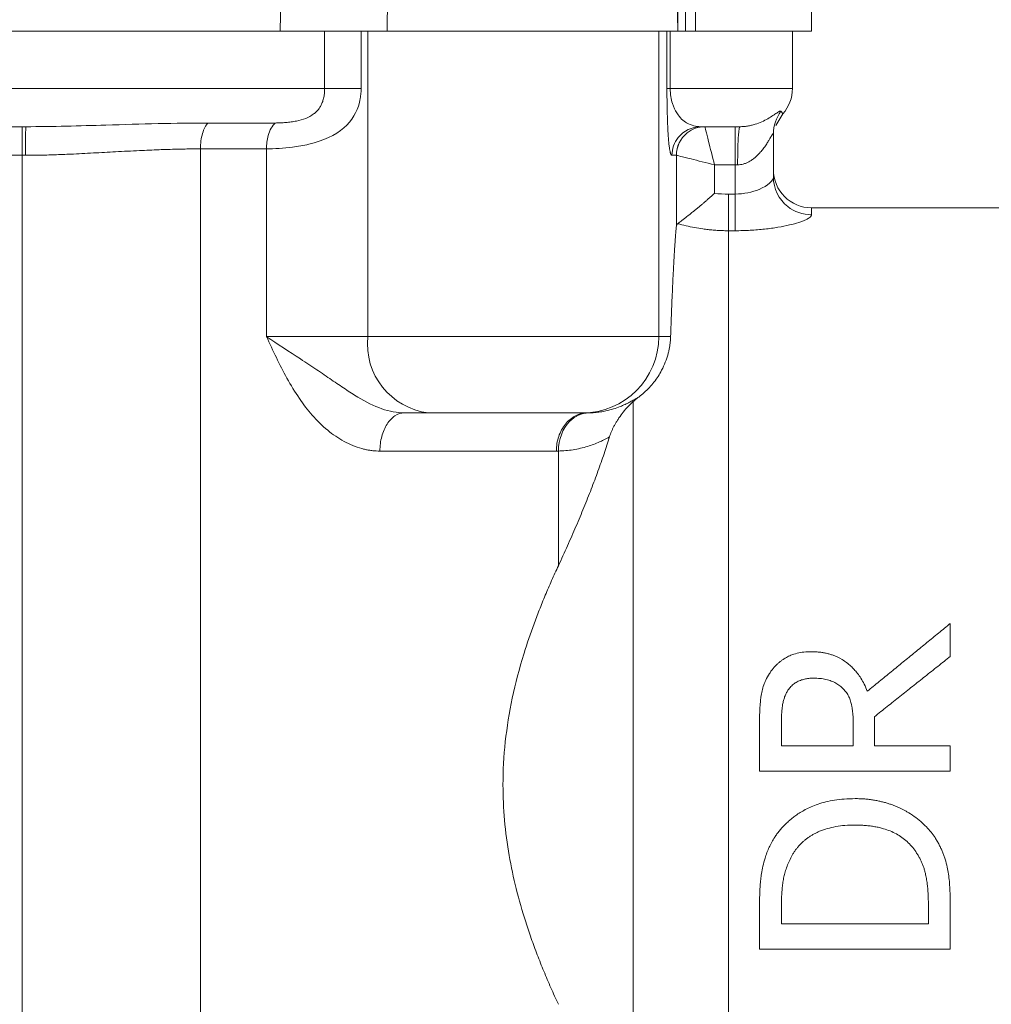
# Model space of a CAD drawing. Extents: x -34599 to 125690, y -105249 to 21518.
# Tile 50 of 64: x 113128 to 113170, y -33300 to -33257. Entities that reach past the tile are written whole.
import ezdxf

# ---------------------------------------------------------------- set-up
doc = ezdxf.new("R2010")
doc.units = 0
doc.header["$MEASUREMENT"] = 0
doc.layers.get('0').update_dxf_attribs({"linetype": 'CONTINUOUS'})

msp = doc.modelspace()

# ---------------------------------------------------------------- linework, layer by layer
at = {"color": 30, "linetype": 'Continuous', "lineweight": 5}
for p, q in [((113156.61064, -33257.72752, -1.21077), (113156.56927, -33255.35805, -1.21077)), ((113139.49359, -33257.72752, -1.21077), (113139.524, -33255.67457, -1.21077)), ((113144.09467, -33257.72752, -1.21077), (113144.12409, -33255.65307, -1.21077)), ((113156.61064, -33255.67457, -1.21077), (113156.61064, -33257.72752, -1.21077)), ((113156.93077, -33257.72752, -1.21077), (113156.93077, -33255.67457, -1.21077)), ((113157.36387, -33255.67457, -1.21077), (113157.36387, -33257.72752, -1.21077)), ((113162.36177, -33257.72855, -1.21077), (113162.36177, -33255.67457, -1.21077)), ((113141.40661, -33260.19106, -1.21077), (113141.40661, -33257.72752, -1.21077)), ((113142.97781, -33260.19106, -1.21077), (113142.97781, -33257.72752, -1.21077)), ((113143.26006, -33257.72752, -1.21077), (113143.26006, -33270.86641, -1.21077)), ((113155.78966, -33257.72752, -1.21077), (113155.78966, -33270.86641, -1.21077)), ((113156.13956, -33260.19106, -1.21077), (113156.13956, -33257.72752, -1.21077)), ((113156.27878, -33257.72752, -1.21077), (113156.27878, -33260.19106, -1.21077)), ((113156.93077, -33257.72752, -1.21077), (113156.61064, -33257.72752, -1.21077)), ((113161.54058, -33260.19106, -1.21077), (113161.54058, -33257.72649, -1.21077)), ((113141.40661, -33260.19106, -1.21077), (113088.93805, -33260.19106, -1.21077)), ((113156.27878, -33260.19106, -1.21077), (113161.54058, -33260.19106, -1.21077)), ((113160.82621, -33261.78401, -1.21077), (113161.12994, -33261.27782, -1.21077)), ((113139.27711, -33261.67494, -1.21077), (113136.39001, -33261.67494, -1.21077)), ((113128.38502, -33261.83342, -1.21077), (113128.38502, -33263.06519, -1.21077)), ((113159.07704, -33261.83342, -1.21077), (113159.07704, -33263.47578, -1.21077)), ((113160.7194, -33264.0013, -1.21077), (113160.7194, -33262.14316, -1.21077)), ((113136.06104, -33262.78786, -1.21077), (113136.06104, -33325.06432, -1.21077)), ((113138.90343, -33262.78786, -1.21077), (113136.06104, -33262.78786, -1.21077)), ((113138.90343, -33270.86641, -1.21077), (113138.90343, -33262.78786, -1.21077)), ((113128.38502, -33263.06519, -1.21077), (113101.90274, -33263.06519, -1.21077)), ((113128.38502, -33263.06519, -1.21077), (113128.53435, -33263.06519, -1.21077)), ((113128.38502, -33263.06519, -1.21077), (113128.38502, -33325.06432, -1.21077)), ((113156.54339, -33263.06519, -1.21077), (113156.35567, -33263.06519, -1.21077)), ((113156.54369, -33266.1071, -1.21077), (113156.54369, -33263.06535, -1.21077)), ((113158.18543, -33263.47578, -1.21077), (113159.07704, -33263.47578, -1.21077)), ((113158.18543, -33263.47578, -1.21077), (113158.18543, -33264.70436, -1.21077)), ((113159.07704, -33263.47578, -1.21077), (113159.18095, -33263.47578, -1.21077)), ((113159.07704, -33263.47578, -1.21077), (113159.07704, -33264.73323, -1.21077)), ((113158.78832, -33264.73323, -1.21077), (113159.07704, -33264.73323, -1.21077)), ((113174.51845, -33265.32344, -1.21077), (113162.36177, -33265.32344, -1.21077)), ((113162.36177, -33265.32344, -1.21077), (113162.36177, -33265.6238, -1.21077)), ((113159.07704, -33266.31034, -1.21077), (113158.78832, -33266.31034, -1.21077)), ((113158.78832, -33315.00486, -1.21077), (113158.78832, -33266.31034, -1.21077)), ((113143.26006, -33270.86641, -1.21077), (113138.90343, -33270.86641, -1.21077)), ((113143.26006, -33270.86641, -1.21077), (113155.78966, -33270.86641, -1.21077)), ((113156.29812, -33270.86641, -1.21077), (113155.78966, -33270.86641, -1.21077)), ((113154.6824, -33273.66609, -1.21077), (113154.6824, -33308.75361, -1.21077)), ((113152.50618, -33274.15113, -1.21077), (113152.70923, -33274.15113, -1.21077)), ((113151.37948, -33275.79349, -1.21077), (113143.78614, -33275.79349, -1.21077)), ((113151.46624, -33280.72606, -1.21077), (113151.46624, -33275.79273, -1.21077)), ((113164.15622, -33288.47457, -1.21077), (113161.06847, -33288.47457, -1.21077)), ((113165.0679, -33288.47457, -1.21077), (113168.33532, -33288.47457, -1.21077)), ((113168.33532, -33289.56592, -1.21077), (113160.12352, -33289.56592, -1.21077)), ((113167.39036, -33296.13404, -1.21077), (113161.06847, -33296.13404, -1.21077)), ((113168.33532, -33297.22539, -1.21077), (113160.12352, -33297.22539, -1.21077))]:
    msp.add_line(p, q, dxfattribs=at)
for centre, radius, start, end in [((113159.89822, -33260.19106, -1.21077), 1.64236, 318.554071, 0), ((113162.36176, -33263.68108, -1.21077), 1.64236, 180, 270), ((113146.25203, -33271.168, -1.21077), 3.00713, 174.244051, 262.756436), ((113152.50556, -33270.86702, -1.21077), 3.2841, 270.010845, 0.010796)]:
    msp.add_arc(centre, radius, start, end, dxfattribs=at)
for points, knots in [([(113139.49359, -33257.72752, -1.21077), (113139.31622, -33257.72752, -1.21077), (113138.96162, -33257.72752, -1.21077), (113138.42466, -33257.72752, -1.21077), (113137.88429, -33257.72752, -1.21077), (113137.34012, -33257.72752, -1.21077), (113136.79226, -33257.72752, -1.21077), (113136.24068, -33257.72752, -1.21077), (113135.68538, -33257.72752, -1.21077), (113135.12637, -33257.72752, -1.21077), (113134.56364, -33257.72752, -1.21077), (113133.21691, -33257.72752, -1.21077), (113131.05147, -33257.72752, -1.21077), (113128.00038, -33257.72752, -1.21077), (113124.87023, -33257.72752, -1.21077), (113121.66443, -33257.72752, -1.21077), (113118.41721, -33257.72752, -1.21077), (113115.14402, -33257.72752, -1.21077), (113111.87069, -33257.72752, -1.21077), (113108.62361, -33257.72752, -1.21077), (113105.41767, -33257.72752, -1.21077), (113102.28766, -33257.72752, -1.21077), (113099.23642, -33257.72752, -1.21077), (113096.87904, -33257.72752, -1.21077), (113095.16007, -33257.72752, -1.21077), (113094.04546, -33257.72752, -1.21077), (113092.94598, -33257.72752, -1.21077), (113091.86012, -33257.72752, -1.21077), (113091.14962, -33257.72752, -1.21077), (113090.79417, -33257.72752, -1.21077)], [0, 0, 0, 0, 0.01211182, 0.02421515, 0.03631209, 0.0484047, 0.06049507, 0.07258528, 0.08467741, 0.09677355, 0.10887577, 0.12098615, 0.18315916, 0.2453408, 0.30869734, 0.37206231, 0.43602773, 0.50000129, 0.56396671, 0.62794027, 0.6912968, 0.75466177, 0.81683478, 0.87901643, 0.90322579, 0.92741217, 0.95159223, 0.97578263, 1, 1, 1, 1]), ([(113144.09468, -33257.72752, -1.21077), (113144.04797, -33257.72752, -1.21077), (113143.95464, -33257.72752, -1.21077), (113143.8092, -33257.72752, -1.21077), (113143.66006, -33257.72752, -1.21077), (113143.50681, -33257.72752, -1.21077), (113143.34956, -33257.72752, -1.21077), (113143.18828, -33257.72752, -1.21077), (113142.88834, -33257.72752, -1.21077), (113142.43827, -33257.72752, -1.21077), (113141.83131, -33257.72752, -1.21077), (113141.21912, -33257.72752, -1.21077), (113140.71553, -33257.72752, -1.21077), (113140.32325, -33257.72752, -1.21077), (113140.03693, -33257.72752, -1.21077), (113139.75876, -33257.72752, -1.21077), (113139.58212, -33257.72752, -1.21077), (113139.49359, -33257.72752, -1.21077)], [0, 0, 0, 0, 0.03564672, 0.07122795, 0.10681008, 0.1424595, 0.17824221, 0.21422349, 0.25046755, 0.37570718, 0.50035576, 0.62476389, 0.7500575, 0.81277744, 0.87510959, 0.93740116, 1, 1, 1, 1]), ([(113156.61064, -33257.72752, -1.21077), (113156.60742, -33257.72752, -1.21077), (113156.60099, -33257.72752, -1.21077), (113156.58025, -33257.72752, -1.21077), (113156.55142, -33257.72752, -1.21077), (113156.51368, -33257.72752, -1.21077), (113156.46727, -33257.72752, -1.21077), (113156.41211, -33257.72752, -1.21077), (113156.34823, -33257.72752, -1.21077), (113156.19989, -33257.72752, -1.21077), (113155.90856, -33257.72752, -1.21077), (113155.37864, -33257.72752, -1.21077), (113154.72251, -33257.72752, -1.21077), (113153.95933, -33257.72752, -1.21077), (113153.11138, -33257.72752, -1.21077), (113152.19575, -33257.72752, -1.21077), (113151.21975, -33257.72752, -1.21077), (113150.18662, -33257.72752, -1.21077), (113149.11415, -33257.72752, -1.21077), (113148.02227, -33257.72752, -1.21077), (113146.94555, -33257.72752, -1.21077), (113146.11814, -33257.72752, -1.21077), (113145.52766, -33257.72752, -1.21077), (113145.15195, -33257.72752, -1.21077), (113144.78759, -33257.72752, -1.21077), (113144.43336, -33257.72752, -1.21077), (113144.20774, -33257.72752, -1.21077), (113144.09468, -33257.72752, -1.21077)], [0, 0, 0, 0, 0.01539795, 0.03074308, 0.04605264, 0.06134402, 0.07663467, 0.09194203, 0.10728352, 0.12267639, 0.18634819, 0.25004534, 0.31371713, 0.37741428, 0.43869658, 0.50000435, 0.56128665, 0.62259442, 0.68626622, 0.74996337, 0.81363516, 0.87733231, 0.90192512, 0.92641695, 0.95087908, 0.97538304, 1, 1, 1, 1]), ([(113157.36387, -33257.72752, -1.21077), (113157.3377, -33257.72752, -1.21077), (113157.28543, -33257.72752, -1.21077), (113157.2161, -33257.72752, -1.21077), (113157.15367, -33257.72752, -1.21077), (113157.09877, -33257.72752, -1.21077), (113157.04072, -33257.72752, -1.21077), (113156.98705, -33257.72752, -1.21077), (113156.94515, -33257.72752, -1.21077), (113156.93557, -33257.72752, -1.21077), (113156.93077, -33257.72752, -1.21077)], [0, 0, 0, 0, 0.10023719, 0.20016801, 0.29998345, 0.39987518, 0.50003443, 0.66667263, 0.83303171, 1, 1, 1, 1]), ([(113162.36176, -33257.72752, -1.21077), (113162.36098, -33257.72752, -1.21077), (113162.35942, -33257.72752, -1.21077), (113162.3468, -33257.72752, -1.21077), (113162.32663, -33257.72752, -1.21077), (113162.2982, -33257.72752, -1.21077), (113162.26168, -33257.72752, -1.21077), (113162.21704, -33257.72752, -1.21077), (113162.16428, -33257.72752, -1.21077), (113162.1034, -33257.72752, -1.21077), (113161.95478, -33257.72752, -1.21077), (113161.65348, -33257.72752, -1.21077), (113161.08949, -33257.72752, -1.21077), (113160.37312, -33257.72752, -1.21077), (113159.68365, -33257.72752, -1.21077), (113159.1083, -33257.72752, -1.21077), (113158.70661, -33257.72752, -1.21077), (113158.28219, -33257.72752, -1.21077), (113157.83698, -33257.72752, -1.21077), (113157.52162, -33257.72752, -1.21077), (113157.36387, -33257.72752, -1.21077)], [0, 0, 0, 0, 0.02827572, 0.05653536, 0.08478379, 0.11302588, 0.14126649, 0.1695105, 0.19776278, 0.22602818, 0.25431157, 0.3805605, 0.50682875, 0.6313545, 0.7558993, 0.80473508, 0.85353794, 0.90233298, 0.95114531, 1, 1, 1, 1]), ([(113142.9778, -33260.19106, -1.21077), (113142.9778, -33260.34295, -1.21077), (113142.96017, -33260.54748, -1.21077), (113142.82413, -33261.14439, -1.21077), (113142.39582, -33261.95703, -1.21077), (113141.13668, -33262.53575, -1.21077), (113139.85987, -33262.75055, -1.21077), (113139.24668, -33262.78786, -1.21077), (113138.90343, -33262.78786, -1.21077)], [-0.517903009, -0.517903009, -0.517903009, -0.517903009, -0.462413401, -0.443916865, -0.295944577, -0.147972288, -0.09248268, 0, 0, 0, 0]), ([(113139.2771, -33261.67494, -1.21077), (113139.31446, -33261.67471, -1.21077), (113139.38886, -33261.67425, -1.21077), (113139.50315, -33261.67042, -1.21077), (113139.61876, -33261.6642, -1.21077), (113139.77342, -33261.65238, -1.21077), (113139.96569, -33261.63116, -1.21077), (113140.25242, -33261.58313, -1.21077), (113140.58802, -33261.49219, -1.21077), (113140.87978, -33261.33812, -1.21077), (113141.06151, -33261.18271, -1.21077), (113141.16499, -33261.06233, -1.21077), (113141.24741, -33260.92957, -1.21077), (113141.31307, -33260.78126, -1.21077), (113141.36413, -33260.60783, -1.21077), (113141.39979, -33260.40798, -1.21077), (113141.40426, -33260.26557, -1.21077), (113141.40661, -33260.19106, -1.21077)], [0, 0, 0, 0, 0.04271421, 0.08509271, 0.12722368, 0.16919652, 0.25145029, 0.32955384, 0.4651434, 0.59158795, 0.6457121, 0.69973128, 0.74841966, 0.8012667, 0.86119898, 0.92737726, 1, 1, 1, 1]), ([(113141.40661, -33260.19106, -1.21077), (113141.67555, -33260.19106, -1.21077), (113142.27847, -33260.19106, -1.21077), (113142.80538, -33260.19106, -1.21077), (113142.9778, -33260.19106, -1.21077)], [0, 0, 0, 0, 0.57142857, 1, 1, 1, 1]), ([(113156.35566, -33263.06519, -1.21077), (113156.35093, -33263.06441, -1.21077), (113156.3416, -33263.06286, -1.21077), (113156.32783, -33263.04997, -1.21077), (113156.31448, -33263.02927, -1.21077), (113156.30155, -33263.00005, -1.21077), (113156.28905, -33262.9625, -1.21077), (113156.27697, -33262.91657, -1.21077), (113156.26531, -33262.86227, -1.21077), (113156.25407, -33262.79961, -1.21077), (113156.24326, -33262.72851, -1.21077), (113156.229, -33262.61972, -1.21077), (113156.21186, -33262.45538, -1.21077), (113156.1926, -33262.20229, -1.21077), (113156.1759, -33261.91056, -1.21077), (113156.16194, -33261.58402, -1.21077), (113156.15237, -33261.26427, -1.21077), (113156.14628, -33260.97661, -1.21077), (113156.14295, -33260.75643, -1.21077), (113156.14092, -33260.55432, -1.21077), (113156.13978, -33260.37293, -1.21077), (113156.13963, -33260.25131, -1.21077), (113156.13956, -33260.19106, -1.21077)], [0, 0, 0, 0, 0.05757917, 0.1134556, 0.16764649, 0.22017067, 0.27104885, 0.3203038, 0.36796061, 0.41404699, 0.45859359, 0.50163433, 0.59134944, 0.67405422, 0.75051156, 0.81653158, 0.8754343, 0.9077782, 0.93788167, 0.95922939, 0.97980375, 1, 1, 1, 1]), ([(113156.13956, -33260.19106, -1.21077), (113156.14176, -33260.19106, -1.21077), (113156.16501, -33260.19106, -1.21077), (113156.22959, -33260.19106, -1.21077), (113156.27879, -33260.19106, -1.21077)], [0, 0, 0, 0, 0.42857143, 1, 1, 1, 1]), ([(113156.27879, -33260.19106, -1.21077), (113156.27879, -33260.31214, -1.21077), (113156.29953, -33260.55149, -1.21077), (113156.39679, -33260.94156, -1.21077), (113156.62881, -33261.3954, -1.21077), (113157.05786, -33261.76636, -1.21077), (113157.40158, -33261.83342, -1.21077), (113157.58696, -33261.83342, -1.21077)], [-1.08371667, -1.08371667, -1.08371667, -1.08371667, -1.00630834, -0.9289, -0.77408334, -0.46445, 0, 0, 0, 0]), ([(113159.28487, -33261.83342, -1.21077), (113159.31148, -33261.83308, -1.21077), (113159.36582, -33261.8324, -1.21077), (113159.44616, -33261.8271, -1.21077), (113159.52732, -33261.81877, -1.21077), (113159.60896, -33261.80709, -1.21077), (113159.69097, -33261.79222, -1.21077), (113159.77318, -33261.77416, -1.21077), (113159.85543, -33261.75299, -1.21077), (113160.0165, -33261.70546, -1.21077), (113160.2408, -33261.61759, -1.21077), (113160.49545, -33261.4862, -1.21077), (113160.709, -33261.35076, -1.21077), (113160.84957, -33261.25303, -1.21077), (113160.93694, -33261.19606, -1.21077), (113160.99058, -33261.16686, -1.21077), (113161.02855, -33261.15485, -1.21077), (113161.04014, -33261.16306, -1.21077), (113161.04586, -33261.16711, -1.21077)], [0, 0, 0, 0, 0.02036714, 0.04158234, 0.06376016, 0.08700219, 0.11139791, 0.13702575, 0.16395439, 0.19224386, 0.3035906, 0.42813582, 0.56685068, 0.69930782, 0.77812395, 0.85426389, 0.92808881, 1, 1, 1, 1]), ([(113161.04586, -33261.16711, -1.21077), (113161.05312, -33261.17743, -1.21077), (113161.06777, -33261.19826, -1.21077), (113161.0859, -33261.22272, -1.21077), (113161.1014, -33261.24285, -1.21077), (113161.1138, -33261.25829, -1.21077), (113161.12297, -33261.26931, -1.21077), (113161.12863, -33261.27598, -1.21077), (113161.12984, -33261.27755, -1.21077), (113161.12976, -33261.27764, -1.21077), (113161.12976, -33261.27764, -1.21077)], [0, 0, 0, 0, 0.13543945, 0.27330448, 0.41361983, 0.55641058, 0.70170212, 0.84952006, 0.99989014, 1, 1, 1, 1]), ([(113128.54555, -33261.83342, -1.21077), (113129.70213, -33261.83342, -1.21077), (113132.40068, -33261.75064, -1.21077), (113134.99005, -33261.67494, -1.21077), (113136.39001, -33261.67494, -1.21077)], [-1.02416879, -1.02416879, -1.02416879, -1.02416879, -0.58523931, 0, 0, 0, 0]), ([(113136.39001, -33261.67494, -1.21077), (113136.29223, -33261.77418, -1.21077), (113136.20803, -33261.93376, -1.21077), (113136.09234, -33262.32515, -1.21077), (113136.06104, -33262.55631, -1.21077), (113136.06104, -33262.78786, -1.21077)], [0, 0, 0, 0, 0.5, 0.5, 1, 1, 1, 1]), ([(113138.90343, -33262.78786, -1.21077), (113138.90343, -33262.58939, -1.21077), (113138.96391, -33262.12605, -1.21077), (113139.15017, -33261.78836, -1.21077), (113139.2771, -33261.67494, -1.21077)], [0, 0, 0, 0, 0.42857143, 1, 1, 1, 1]), ([(113128.53435, -33263.06519, -1.21077), (113128.53435, -33262.78878, -1.21077), (113128.53639, -33262.1427, -1.21077), (113128.5422, -33261.83342, -1.21077), (113128.54555, -33261.83342, -1.21077)], [0, 0, 0, 0, 0.42857143, 1, 1, 1, 1]), ([(113157.58696, -33261.83342, -1.21077), (113157.21856, -33261.83342, -1.21077), (113156.58077, -33262.1427, -1.21077), (113156.35566, -33262.78878, -1.21077), (113156.35566, -33263.06519, -1.21077)], [0, 0, 0, 0, 0.57142857, 1, 1, 1, 1]), ([(113156.54338, -33263.06519, -1.21077), (113156.54338, -33262.69665, -1.21077), (113156.85254, -33262.05861, -1.21077), (113157.49838, -33261.83342, -1.21077), (113157.77469, -33261.83342, -1.21077)], [0, 0, 0, 0, 0.57142857, 1, 1, 1, 1]), ([(113156.5437, -33263.06535, -1.21077), (113156.54398, -33262.69712, -1.21077), (113156.8533, -33262.05962, -1.21077), (113157.49883, -33261.83425, -1.21077), (113157.775, -33261.83404, -1.21077)], [0, 0, 0, 0, 0.57142857, 1, 1, 1, 1]), ([(113157.775, -33261.83404, -1.21077), (113157.77666, -33261.8407, -1.21077), (113157.80708, -33261.96239, -1.21077), (113157.94457, -33262.51234, -1.21077), (113158.09491, -33263.11371, -1.21077), (113158.18543, -33263.47578, -1.21077)], [-1.57079633, -1.57079633, -1.57079633, -1.57079633, -1.12987629, -0.68895626, -0.0275762, -0.0275762, -0.0275762, -0.0275762]), ([(113159.18095, -33263.47578, -1.21077), (113159.18095, -33262.98439, -1.21077), (113159.20704, -33262.13367, -1.21077), (113159.26155, -33261.83342, -1.21077), (113159.28487, -33261.83342, -1.21077)], [0, 0, 0, 0, 0.57142857, 1, 1, 1, 1]), ([(113160.7194, -33262.14316, -1.21077), (113160.71916, -33262.1389, -1.21077), (113160.71868, -33262.13032, -1.21077), (113160.71465, -33262.12666, -1.21077), (113160.70794, -33262.12969, -1.21077), (113160.69816, -33262.14007, -1.21077), (113160.68519, -33262.15759, -1.21077), (113160.66883, -33262.18228, -1.21077), (113160.64892, -33262.21411, -1.21077), (113160.62529, -33262.2531, -1.21077), (113160.5898, -33262.3125, -1.21077), (113160.53615, -33262.40391, -1.21077), (113160.47148, -33262.50915, -1.21077), (113160.38663, -33262.6432, -1.21077), (113160.28901, -33262.7795, -1.21077), (113160.16803, -33262.92745, -1.21077), (113160.05002, -33263.05407, -1.21077), (113159.92871, -33263.1655, -1.21077), (113159.79937, -33263.26413, -1.21077), (113159.67258, -33263.34183, -1.21077), (113159.54807, -33263.40136, -1.21077), (113159.42424, -33263.44371, -1.21077), (113159.3021, -33263.4706, -1.21077), (113159.22064, -33263.47408, -1.21077), (113159.18095, -33263.47578, -1.21077)], [0, 0, 0, 0, 0.02248477, 0.04523561, 0.068526, 0.09261105, 0.11772167, 0.14406181, 0.1718083, 0.20111256, 0.23210314, 0.29183212, 0.36370027, 0.40435787, 0.50064845, 0.57611277, 0.63633643, 0.70512203, 0.76612372, 0.81956715, 0.86917216, 0.91538933, 0.95877492, 1, 1, 1, 1]), ([(113136.06104, -33262.78786, -1.21077), (113135.95339, -33262.78816, -1.21077), (113135.73402, -33262.78877, -1.21077), (113135.39397, -33262.79351, -1.21077), (113135.0379, -33262.80099, -1.21077), (113134.66521, -33262.81155, -1.21077), (113134.13399, -33262.82999, -1.21077), (113133.3857, -33262.86291, -1.21077), (113132.60013, -33262.90344, -1.21077), (113131.93521, -33262.93933, -1.21077), (113131.45035, -33262.96608, -1.21077), (113130.96746, -33262.99186, -1.21077), (113130.40784, -33263.01894, -1.21077), (113129.79638, -33263.04336, -1.21077), (113129.14487, -33263.06145, -1.21077), (113128.73081, -33263.06399, -1.21077), (113128.53435, -33263.06519, -1.21077)], [0, 0, 0, 0, 0.04641586, 0.09459297, 0.14453404, 0.19624149, 0.24971749, 0.36341468, 0.49994165, 0.56253341, 0.62512873, 0.6895295, 0.75025509, 0.84160644, 0.92484878, 1, 1, 1, 1]), ([(113158.18543, -33263.47578, -1.21077), (113157.82336, -33263.38526, -1.21077), (113157.22199, -33263.23492, -1.21077), (113156.67204, -33263.09743, -1.21077), (113156.55035, -33263.06701, -1.21077), (113156.5437, -33263.06535, -1.21077)], [-1.57079633, -1.57079633, -1.57079633, -1.57079633, -0.90941627, -0.46849624, -0.0275762, -0.0275762, -0.0275762, -0.0275762]), ([(113159.07704, -33264.73323, -1.21077), (113159.44798, -33264.73323, -1.21077), (113160.31866, -33264.53859, -1.21077), (113160.7194, -33264.15466, -1.21077), (113160.7194, -33264.0013, -1.21077)], [0, 0, 0, 0, 0.271028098, 0.632398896, 0.632398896, 0.632398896, 0.632398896]), ([(113160.7194, -33264.0013, -1.21077), (113160.7194, -33264.48675, -1.21077), (113161.13176, -33265.32718, -1.21077), (113161.99321, -33265.6238, -1.21077), (113162.36176, -33265.6238, -1.21077)], [0, 0, 0, 0, 0.57142857, 1, 1, 1, 1]), ([(113158.18543, -33264.70436, -1.21077), (113158.14751, -33264.73867, -1.21077), (113158.07236, -33264.80667, -1.21077), (113157.96004, -33264.90638, -1.21077), (113157.8498, -33265.00289, -1.21077), (113157.74199, -33265.09583, -1.21077), (113157.63707, -33265.18498, -1.21077), (113157.53546, -33265.27013, -1.21077), (113157.43759, -33265.35108, -1.21077), (113157.34386, -33265.42768, -1.21077), (113157.23114, -33265.51882, -1.21077), (113157.10324, -33265.62085, -1.21077), (113156.96661, -33265.72811, -1.21077), (113156.84627, -33265.8215, -1.21077), (113156.74438, -33265.89987, -1.21077), (113156.66035, -33265.96412, -1.21077), (113156.62164, -33265.9934, -1.21077), (113156.60252, -33266.00786, -1.21077)], [0, 0, 0, 0, 0.06058976, 0.12009243, 0.17845859, 0.23563608, 0.29157358, 0.34622407, 0.39954798, 0.45151625, 0.50211371, 0.59146903, 0.67809915, 0.76207978, 0.84354504, 0.92272767, 1, 1, 1, 1]), ([(113158.78831, -33264.73323, -1.21077), (113158.78831, -33265.03541, -1.21077), (113158.78831, -33265.74107, -1.21077), (113158.78831, -33266.1979, -1.21077), (113158.78831, -33266.31034, -1.21077)], [0, 0, 0, 0, 0.42857143, 1, 1, 1, 1]), ([(113159.07704, -33266.31034, -1.21077), (113159.07704, -33266.22601, -1.21077), (113159.07704, -33265.83782, -1.21077), (113159.07704, -33265.13614, -1.21077), (113159.07704, -33264.73323, -1.21077)], [0, 0, 0, 0, 0.42857143, 1, 1, 1, 1]), ([(113156.60252, -33266.00786, -1.21077), (113156.5942, -33266.01478, -1.21077), (113156.57754, -33266.02862, -1.21077), (113156.56025, -33266.05242, -1.21077), (113156.54812, -33266.0783, -1.21077), (113156.54517, -33266.09748, -1.21077), (113156.5437, -33266.1071, -1.21077)], [0, 0, 0, 0, 0.248641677, 0.497556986, 0.747697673, 1, 1, 1, 1]), ([(113158.78831, -33266.31034, -1.21077), (113158.71515, -33266.30976, -1.21077), (113158.56857, -33266.3086, -1.21077), (113158.34849, -33266.29923, -1.21077), (113158.12798, -33266.28421, -1.21077), (113157.90719, -33266.26293, -1.21077), (113157.63858, -33266.22962, -1.21077), (113157.32276, -33266.17835, -1.21077), (113156.9607, -33266.10373, -1.21077), (113156.72212, -33266.03987, -1.21077), (113156.60252, -33266.00786, -1.21077)], [0, 0, 0, 0, 0.09915107, 0.19864535, 0.29848626, 0.39867723, 0.49922165, 0.66528446, 0.83220539, 1, 1, 1, 1]), ([(113162.36176, -33265.6238, -1.21077), (113162.36099, -33265.63171, -1.21077), (113162.35943, -33265.64754, -1.21077), (113162.34691, -33265.67243, -1.21077), (113162.32693, -33265.69817, -1.21077), (113162.28963, -33265.73348, -1.21077), (113162.22399, -33265.77928, -1.21077), (113162.11582, -33265.83597, -1.21077), (113161.97965, -33265.89375, -1.21077), (113161.76163, -33265.97106, -1.21077), (113161.42363, -33266.06576, -1.21077), (113160.92549, -33266.16665, -1.21077), (113160.44714, -33266.2324, -1.21077), (113160.03959, -33266.27178, -1.21077), (113159.72317, -33266.29352, -1.21077), (113159.40151, -33266.30766, -1.21077), (113159.18477, -33266.30945, -1.21077), (113159.07704, -33266.31034, -1.21077)], [0, 0, 0, 0, 0.029967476, 0.060020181, 0.090241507, 0.120713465, 0.181188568, 0.242192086, 0.303445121, 0.364905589, 0.488879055, 0.614458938, 0.742390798, 0.806912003, 0.871222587, 0.935993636, 1, 1, 1, 1]), ([(113156.5437, -33266.1071, -1.21077), (113156.53962, -33266.15187, -1.21077), (113156.53146, -33266.24165, -1.21077), (113156.51929, -33266.38709, -1.21077), (113156.50715, -33266.54094, -1.21077), (113156.49504, -33266.70403, -1.21077), (113156.48296, -33266.87624, -1.21077), (113156.47091, -33267.05768, -1.21077), (113156.45889, -33267.24841, -1.21077), (113156.44689, -33267.44848, -1.21077), (113156.43493, -33267.65796, -1.21077), (113156.42299, -33267.87689, -1.21077), (113156.41108, -33268.10532, -1.21077), (113156.39565, -33268.41441, -1.21077), (113156.37706, -33268.81105, -1.21077), (113156.35582, -33269.3036, -1.21077), (113156.3356, -33269.81105, -1.21077), (113156.31635, -33270.32874, -1.21077), (113156.30414, -33270.68874, -1.21077), (113156.29811, -33270.86641, -1.21077)], [0, 0, 0, 0, 0.04557875, 0.09140016, 0.13746433, 0.18377134, 0.23032128, 0.27711425, 0.32415032, 0.3714296, 0.41895216, 0.46671811, 0.51472752, 0.5629805, 0.65474697, 0.74433417, 0.83174005, 0.91696265, 1, 1, 1, 1]), ([(113143.78614, -33275.79349, -1.21077), (113143.73463, -33275.79266, -1.21077), (113143.63146, -33275.791, -1.21077), (113143.47593, -33275.7776, -1.21077), (113143.31968, -33275.75623, -1.21077), (113143.16265, -33275.72609, -1.21077), (113142.92823, -33275.66865, -1.21077), (113142.61776, -33275.56372, -1.21077), (113142.11812, -33275.3262, -1.21077), (113141.51539, -33274.91328, -1.21077), (113140.87127, -33274.27861, -1.21077), (113140.28896, -33273.51534, -1.21077), (113139.78091, -33272.67723, -1.21077), (113139.32461, -33271.77578, -1.21077), (113139.04376, -33271.16939, -1.21077), (113138.90343, -33270.86641, -1.21077)], [0, 0, 0, 0, 0.02443695, 0.04894894, 0.07358009, 0.09837386, 0.12337289, 0.18507232, 0.24723466, 0.36885665, 0.49609492, 0.61588618, 0.74767434, 0.87392297, 1, 1, 1, 1]), ([(113138.90343, -33270.86641, -1.21077), (113138.90592, -33270.86813, -1.21077), (113138.9084, -33270.86985, -1.21077), (113139.37778, -33271.19467, -1.21077), (113140.14462, -33271.67821, -1.21077), (113141.07706, -33272.29576, -1.21077), (113141.71477, -33272.73309, -1.21077), (113142.2922, -33273.12953, -1.21077), (113143.01802, -33273.59658, -1.21077), (113143.86789, -33274.02598, -1.21077), (113144.52563, -33274.15113, -1.21077), (113144.83723, -33274.15113, -1.21077)], [-1.01858742, -1.01858742, -1.01858742, -1.01858742, -1.01750146, -1.01750146, -0.81400116, -0.71225102, -0.61050087, -0.50875073, -0.40700058, -0.20350029, 0, 0, 0, 0]), ([(113156.29811, -33270.86641, -1.21077), (113156.29578, -33270.91681, -1.21077), (113156.29112, -33271.01739, -1.21077), (113156.27543, -33271.1677, -1.21077), (113156.25338, -33271.31706, -1.21077), (113156.22438, -33271.4654, -1.21077), (113156.17102, -33271.68513, -1.21077), (113156.07702, -33271.97238, -1.21077), (113155.92924, -33272.29545, -1.21077), (113155.76238, -33272.58084, -1.21077), (113155.58519, -33272.83, -1.21077), (113155.38562, -33273.06225, -1.21077), (113155.16612, -33273.27819, -1.21077), (113155.00429, -33273.40483, -1.21077), (113154.92319, -33273.46828, -1.21077)], [0, 0, 0, 0, 0.05161717, 0.10299824, 0.15419656, 0.20526601, 0.25626084, 0.38254274, 0.50751287, 0.60701007, 0.70554044, 0.80356975, 0.90156752, 1, 1, 1, 1]), ([(113152.77036, -33274.15062, -1.21077), (113152.81392, -33274.14945, -1.21077), (113152.90166, -33274.14708, -1.21077), (113153.02898, -33274.13797, -1.21077), (113153.15418, -33274.1251, -1.21077), (113153.27675, -33274.10829, -1.21077), (113153.39668, -33274.08791, -1.21077), (113153.58992, -33274.04877, -1.21077), (113153.84197, -33273.9812, -1.21077), (113154.11376, -33273.88443, -1.21077), (113154.34087, -33273.78671, -1.21077), (113154.5273, -33273.69498, -1.21077), (113154.68547, -33273.60902, -1.21077), (113154.81918, -33273.5311, -1.21077), (113154.88871, -33273.48911, -1.21077), (113154.92319, -33273.46828, -1.21077)], [0, 0, 0, 0, 0.03866866, 0.07788916, 0.11766902, 0.15801545, 0.19893535, 0.24043535, 0.36335079, 0.48812745, 0.59413365, 0.69823237, 0.80051278, 0.90106898, 1, 1, 1, 1]), ([(113154.68256, -33273.66624, -1.21077), (113154.72193, -33273.6314, -1.21077), (113154.79917, -33273.56302, -1.21077), (113154.88239, -33273.49945, -1.21077), (113154.92319, -33273.46828, -1.21077)], [0, 0, 0, 0, 0.50967513, 1, 1, 1, 1]), ([(113153.66902, -33275.18083, -1.21077), (113153.68125, -33275.14335, -1.21077), (113153.70631, -33275.06659, -1.21077), (113153.7512, -33274.95344, -1.21077), (113153.8024, -33274.83846, -1.21077), (113153.86046, -33274.72215, -1.21077), (113153.92521, -33274.60455, -1.21077), (113153.9967, -33274.48583, -1.21077), (113154.10611, -33274.31838, -1.21077), (113154.25871, -33274.11157, -1.21077), (113154.46068, -33273.87607, -1.21077), (113154.60853, -33273.73606, -1.21077), (113154.68241, -33273.66609, -1.21077)], [0, 0, 0, 0, 0.05968482, 0.12224328, 0.1877381, 0.25622186, 0.32773851, 0.40232455, 0.48001008, 0.65379126, 0.82699486, 1, 1, 1, 1]), ([(113144.83723, -33274.15113, -1.21077), (113144.69964, -33274.15113, -1.21077), (113144.56211, -33274.19387, -1.21077), (113144.30788, -33274.35842, -1.21077), (113144.19129, -33274.48015, -1.21077), (113143.99671, -33274.78418, -1.21077), (113143.9188, -33274.96636, -1.21077), (113143.8135, -33275.3636, -1.21077), (113143.78614, -33275.5785, -1.21077), (113143.78614, -33275.79349, -1.21077)], [0, 0, 0, 0, 0.25, 0.25, 0.5, 0.5, 0.75, 0.75, 1, 1, 1, 1]), ([(113152.50619, -33274.15113, -1.21077), (113152.48511, -33274.15113, -1.21077), (113152.22752, -33274.15113, -1.21077), (113151.31037, -33274.15113, -1.21077), (113150.67333, -33274.15113, -1.21077), (113149.21806, -33274.15113, -1.21077), (113148.43556, -33274.15113, -1.21077), (113146.9767, -33274.15113, -1.21077), (113146.33617, -33274.15113, -1.21077), (113145.87287, -33274.15113, -1.21077)], [0, 0, 0, 0, 0.25, 0.25, 0.5, 0.5, 0.75, 0.75, 1, 1, 1, 1]), ([(113151.37948, -33275.79349, -1.21077), (113151.37948, -33275.5785, -1.21077), (113151.41409, -33275.3636, -1.21077), (113151.54731, -33274.96636, -1.21077), (113151.64587, -33274.78418, -1.21077), (113151.89204, -33274.48015, -1.21077), (113152.03954, -33274.35842, -1.21077), (113152.36117, -33274.19387, -1.21077), (113152.53517, -33274.15113, -1.21077), (113152.70923, -33274.15113, -1.21077)], [0, 0, 0, 0, 0.25, 0.25, 0.5, 0.5, 0.75, 0.75, 1, 1, 1, 1]), ([(113152.77036, -33274.15062, -1.21077), (113152.47408, -33274.15592, -1.21077), (113151.78673, -33274.46276, -1.21077), (113151.46344, -33275.3059, -1.21077), (113151.46624, -33275.79273, -1.21077)], [0, 0, 0, 0, 0.42857143, 1, 1, 1, 1]), ([(113151.46624, -33280.72606, -1.21077), (113151.5328, -33280.58236, -1.21077), (113151.66541, -33280.29607, -1.21077), (113151.8578, -33279.87079, -1.21077), (113152.04432, -33279.4507, -1.21077), (113152.22451, -33279.03597, -1.21077), (113152.3984, -33278.62655, -1.21077), (113152.56591, -33278.22246, -1.21077), (113152.72698, -33277.8237, -1.21077), (113152.88155, -33277.43026, -1.21077), (113153.02957, -33277.04214, -1.21077), (113153.17098, -33276.65934, -1.21077), (113153.30576, -33276.28186, -1.21077), (113153.43374, -33275.90975, -1.21077), (113153.55541, -33275.54279, -1.21077), (113153.63125, -33275.30115, -1.21077), (113153.66902, -33275.18083, -1.21077)], [0, 0, 0, 0, 0.07516282, 0.14974048, 0.22373549, 0.29715038, 0.36998777, 0.44225034, 0.51394082, 0.58506201, 0.65561679, 0.7256081, 0.79503895, 0.86391243, 0.9322317, 1, 1, 1, 1]), ([(113153.66902, -33275.18083, -1.21077), (113153.62568, -33275.2048, -1.21077), (113153.54579, -33275.24901, -1.21077), (113153.42728, -33275.30918, -1.21077), (113153.32656, -33275.35773, -1.21077), (113153.18283, -33275.42338, -1.21077), (113152.98991, -33275.50231, -1.21077), (113152.71559, -33275.59687, -1.21077), (113152.42365, -33275.6764, -1.21077), (113152.10718, -33275.73828, -1.21077), (113151.79087, -33275.77971, -1.21077), (113151.57222, -33275.78848, -1.21077), (113151.46624, -33275.79273, -1.21077)], [0, 0, 0, 0, 0.08213652, 0.15140891, 0.2078171, 0.25136122, 0.38417596, 0.50191355, 0.63745332, 0.7655647, 0.88636637, 1, 1, 1, 1]), ([(113151.46624, -33299.60224, -1.21077), (113151.41151, -33299.48378, -1.21077), (113151.30286, -33299.24862, -1.21077), (113151.14398, -33298.89241, -1.21077), (113150.9899, -33298.53701, -1.21077), (113150.84093, -33298.18201, -1.21077), (113150.69718, -33297.82751, -1.21077), (113150.55879, -33297.47347, -1.21077), (113150.42589, -33297.11992, -1.21077), (113150.29861, -33296.76685, -1.21077), (113150.17705, -33296.41425, -1.21077), (113149.94625, -33295.71191, -1.21077), (113149.64158, -33294.65444, -1.21077), (113149.32715, -33293.18674, -1.21077), (113149.12856, -33291.69134, -1.21077), (113149.05432, -33290.0472, -1.21077), (113149.15336, -33288.27421, -1.21077), (113149.46386, -33286.37717, -1.21077), (113149.84758, -33284.9281, -1.21077), (113150.18104, -33283.89596, -1.21077), (113150.40363, -33283.26345, -1.21077), (113150.64433, -33282.62934, -1.21077), (113150.90256, -33281.9939, -1.21077), (113151.17697, -33281.35583, -1.21077), (113151.36896, -33280.93785, -1.21077), (113151.46624, -33280.72606, -1.21077)], [0, 0, 0, 0, 0.021786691, 0.043249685, 0.064395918, 0.085232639, 0.105767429, 0.126008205, 0.145963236, 0.165641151, 0.185050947, 0.204202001, 0.280265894, 0.352540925, 0.427188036, 0.500055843, 0.589821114, 0.682908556, 0.781512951, 0.815666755, 0.850657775, 0.886539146, 0.923360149, 0.961166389, 1, 1, 1, 1]), ([(113164.76178, -33286.13214, -1.21077), (113164.93393, -33285.99141, -1.21077), (113165.27779, -33285.7103, -1.21077), (113165.79216, -33285.2898, -1.21077), (113166.30463, -33284.87085, -1.21077), (113166.81517, -33284.45348, -1.21077), (113167.32376, -33284.03771, -1.21077), (113167.83049, -33283.62346, -1.21077), (113168.16715, -33283.34824, -1.21077), (113168.33532, -33283.21076, -1.21077)], [0, 0, 0, 0, 0.14385353, 0.28734608, 0.43049484, 0.57331713, 0.71583037, 0.85805211, 1, 1, 1, 1]), ([(113168.33532, -33283.21076, -1.21077), (113168.33532, -33283.32812, -1.21077), (113168.33532, -33283.56283, -1.21077), (113168.33532, -33283.91667, -1.21077), (113168.33532, -33284.27163, -1.21077), (113168.33532, -33284.50933, -1.21077), (113168.33532, -33284.62819, -1.21077)], [0, 0, 0, 0, 0.25002617, 0.5, 0.74997383, 1, 1, 1, 1]), ([(113160.55606, -33285.3602, -1.21077), (113160.58263, -33285.32066, -1.21077), (113160.63461, -33285.24328, -1.21077), (113160.72003, -33285.13595, -1.21077), (113160.80803, -33285.03794, -1.21077), (113160.89873, -33284.94908, -1.21077), (113160.9915, -33284.86872, -1.21077), (113161.0859, -33284.79631, -1.21077), (113161.18152, -33284.73143, -1.21077), (113161.27778, -33284.67314, -1.21077), (113161.37522, -33284.62229, -1.21077), (113161.52703, -33284.55565, -1.21077), (113161.7458, -33284.48766, -1.21077), (113162.04125, -33284.43705, -1.21077), (113162.24663, -33284.43145, -1.21077), (113162.35281, -33284.42855, -1.21077)], [0, 0, 0, 0, 0.067882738, 0.132846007, 0.195218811, 0.255292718, 0.313320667, 0.369516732, 0.424056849, 0.477080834, 0.528795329, 0.579413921, 0.711184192, 0.850686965, 1, 1, 1, 1]), ([(113162.35281, -33284.42855, -1.21077), (113162.40859, -33284.42932, -1.21077), (113162.51888, -33284.43083, -1.21077), (113162.6821, -33284.44357, -1.21077), (113162.84099, -33284.46421, -1.21077), (113162.99544, -33284.49361, -1.21077), (113163.14539, -33284.53173, -1.21077), (113163.37877, -33284.60722, -1.21077), (113163.69928, -33284.75841, -1.21077), (113163.99084, -33284.98312, -1.21077), (113164.20163, -33285.19331, -1.21077), (113164.34775, -33285.36557, -1.21077), (113164.4956, -33285.57745, -1.21077), (113164.64123, -33285.83453, -1.21077), (113164.71986, -33286.02863, -1.21077), (113164.76178, -33286.13214, -1.21077)], [0, 0, 0, 0, 0.0525817, 0.10395772, 0.15425635, 0.20362354, 0.25222319, 0.30023704, 0.43532362, 0.58539594, 0.64737773, 0.71880833, 0.8004653, 0.89359711, 1, 1, 1, 1]), ([(113168.33532, -33284.62819, -1.21077), (113168.1552, -33284.77126, -1.21077), (113167.79467, -33285.05763, -1.21077), (113167.25244, -33285.48832, -1.21077), (113166.70866, -33285.92024, -1.21077), (113166.16324, -33286.35347, -1.21077), (113165.61624, -33286.78795, -1.21077), (113165.2508, -33287.07822, -1.21077), (113165.0679, -33287.2235, -1.21077)], [0, 0, 0, 0, 0.16595152, 0.33216207, 0.498652, 0.66544156, 0.83255089, 1, 1, 1, 1]), ([(113160.12351, -33287.44975, -1.21077), (113160.12394, -33287.36998, -1.21077), (113160.12494, -33287.18585, -1.21077), (113160.13504, -33286.90149, -1.21077), (113160.15449, -33286.62443, -1.21077), (113160.18386, -33286.36306, -1.21077), (113160.22432, -33286.1148, -1.21077), (113160.29694, -33285.87381, -1.21077), (113160.40169, -33285.61856, -1.21077), (113160.49752, -33285.45818, -1.21077), (113160.55606, -33285.3602, -1.21077)], [0, 0, 0, 0, 0.1099503, 0.25376951, 0.39269849, 0.49374667, 0.61787255, 0.74106127, 0.84181499, 1, 1, 1, 1]), ([(113161.34796, -33286.08556, -1.21077), (113161.36766, -33286.05778, -1.21077), (113161.40659, -33286.00288, -1.21077), (113161.47297, -33285.92775, -1.21077), (113161.54421, -33285.85948, -1.21077), (113161.62091, -33285.79846, -1.21077), (113161.70289, -33285.74462, -1.21077), (113161.79018, -33285.69796, -1.21077), (113161.9063, -33285.64848, -1.21077), (113162.05622, -33285.6039, -1.21077), (113162.24331, -33285.57204, -1.21077), (113162.37272, -33285.56838, -1.21077), (113162.43932, -33285.56649, -1.21077)], [0, 0, 0, 0, 0.081350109, 0.160824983, 0.239018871, 0.316555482, 0.394074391, 0.472215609, 0.551604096, 0.693553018, 0.842272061, 1, 1, 1, 1]), ([(113162.43932, -33285.56649, -1.21077), (113162.48792, -33285.56714, -1.21077), (113162.58302, -33285.56839, -1.21077), (113162.72233, -33285.57893, -1.21077), (113162.855, -33285.59591, -1.21077), (113162.98106, -33285.61989, -1.21077), (113163.10049, -33285.65076, -1.21077), (113163.24364, -33285.69858, -1.21077), (113163.4062, -33285.77384, -1.21077), (113163.5817, -33285.88792, -1.21077), (113163.68068, -33285.98409, -1.21077), (113163.73032, -33286.03232, -1.21077)], [0, 0, 0, 0, 0.10295091, 0.20145061, 0.29578129, 0.38626412, 0.47326291, 0.55718679, 0.7062208, 0.85267476, 1, 1, 1, 1]), ([(113161.06847, -33287.38986, -1.21077), (113161.06901, -33287.32601, -1.21077), (113161.07005, -33287.20279, -1.21077), (113161.07917, -33287.02497, -1.21077), (113161.09404, -33286.86087, -1.21077), (113161.11664, -33286.69728, -1.21077), (113161.15093, -33286.53383, -1.21077), (113161.20209, -33286.37129, -1.21077), (113161.26565, -33286.221, -1.21077), (113161.32086, -33286.13016, -1.21077), (113161.34796, -33286.08556, -1.21077)], [0, 0, 0, 0, 0.141255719, 0.27259781, 0.394213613, 0.506339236, 0.638753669, 0.764333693, 0.884287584, 1, 1, 1, 1]), ([(113163.73032, -33286.03232, -1.21077), (113163.7541, -33286.05721, -1.21077), (113163.80143, -33286.10675, -1.21077), (113163.86424, -33286.18772, -1.21077), (113163.92031, -33286.27289, -1.21077), (113163.96911, -33286.36277, -1.21077), (113164.01075, -33286.4572, -1.21077), (113164.04535, -33286.5562, -1.21077), (113164.0748, -33286.66969, -1.21077), (113164.09994, -33286.79856, -1.21077), (113164.12849, -33286.98475, -1.21077), (113164.15159, -33287.22478, -1.21077), (113164.15464, -33287.417, -1.21077), (113164.15621, -33287.5163, -1.21077)], [0, 0, 0, 0, 0.06502753, 0.12938839, 0.19351311, 0.25783697, 0.32279124, 0.38879484, 0.45624713, 0.54469718, 0.63726164, 0.8126099, 1, 1, 1, 1]), ([(113160.12351, -33289.56592, -1.21077), (113160.12351, -33289.42452, -1.21077), (113160.12351, -33289.14176, -1.21077), (113160.12351, -33288.718, -1.21077), (113160.12351, -33288.29472, -1.21077), (113160.12351, -33287.87185, -1.21077), (113160.12351, -33287.59047, -1.21077), (113160.12351, -33287.44975, -1.21077)], [0, 0, 0, 0, 0.2000564, 0.4000282, 0.5999718, 0.7999436, 1, 1, 1, 1]), ([(113165.0679, -33287.2235, -1.21077), (113165.0679, -33287.36224, -1.21077), (113165.0679, -33287.63972, -1.21077), (113165.0679, -33288.05682, -1.21077), (113165.0679, -33288.33531, -1.21077), (113165.0679, -33288.47457, -1.21077)], [0, 0, 0, 0, 0.33334858, 0.66665142, 1, 1, 1, 1]), ([(113160.77567, -33292.4141, -1.21077), (113160.8081, -33292.36664, -1.21077), (113160.87383, -33292.27043, -1.21077), (113160.98254, -33292.13027, -1.21077), (113161.10097, -33291.9916, -1.21077), (113161.23043, -33291.8555, -1.21077), (113161.37142, -33291.72259, -1.21077), (113161.52469, -33291.59362, -1.21077), (113161.69096, -33291.46935, -1.21077), (113161.88044, -33291.34433, -1.21077), (113162.09992, -33291.21869, -1.21077), (113162.35701, -33291.09452, -1.21077), (113162.65053, -33290.98199, -1.21077), (113162.98322, -33290.88535, -1.21077), (113163.35881, -33290.81033, -1.21077), (113163.78119, -33290.75974, -1.21077), (113164.07909, -33290.75365, -1.21077), (113164.23607, -33290.75045, -1.21077)], [0, 0, 0, 0, 0.043096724, 0.087349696, 0.132834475, 0.179650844, 0.227924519, 0.277808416, 0.32948338, 0.383158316, 0.44753471, 0.518517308, 0.596487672, 0.682359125, 0.777287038, 0.882642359, 1, 1, 1, 1]), ([(113164.23607, -33290.75045, -1.21077), (113164.30717, -33290.75123, -1.21077), (113164.44632, -33290.75277, -1.21077), (113164.65037, -33290.76525, -1.21077), (113164.84526, -33290.78447, -1.21077), (113165.03129, -33290.8105, -1.21077), (113165.20875, -33290.84256, -1.21077), (113165.37793, -33290.88011, -1.21077), (113165.53909, -33290.92255, -1.21077), (113165.6925, -33290.96935, -1.21077), (113165.83842, -33291.01995, -1.21077), (113165.9771, -33291.07384, -1.21077), (113166.10879, -33291.13052, -1.21077), (113166.23355, -33291.18943, -1.21077), (113166.35113, -33291.24976, -1.21077), (113166.53808, -33291.35261, -1.21077), (113166.78099, -33291.50614, -1.21077), (113167.0615, -33291.72394, -1.21077), (113167.30131, -33291.95141, -1.21077), (113167.50658, -33292.18392, -1.21077), (113167.62096, -33292.34781, -1.21077), (113167.67651, -33292.42741, -1.21077)], [0, 0, 0, 0, 0.05347587, 0.10466202, 0.15370719, 0.20074906, 0.24591403, 0.2893171, 0.33106184, 0.37124056, 0.40993446, 0.44721404, 0.4831395, 0.51776127, 0.55098629, 0.58253734, 0.67828654, 0.76684702, 0.84938382, 0.92685369, 1, 1, 1, 1]), ([(113161.56091, -33293.1328, -1.21077), (113161.58599, -33293.09328, -1.21077), (113161.63586, -33293.01472, -1.21077), (113161.71848, -33292.90284, -1.21077), (113161.8062, -33292.79648, -1.21077), (113161.89958, -33292.69599, -1.21077), (113161.99848, -33292.6013, -1.21077), (113162.10293, -33292.51244, -1.21077), (113162.21291, -33292.42941, -1.21077), (113162.32843, -33292.35223, -1.21077), (113162.44947, -33292.2809, -1.21077), (113162.57605, -33292.21542, -1.21077), (113162.77088, -33292.12747, -1.21077), (113163.04609, -33292.03134, -1.21077), (113163.4122, -33291.94837, -1.21077), (113163.80776, -33291.89725, -1.21077), (113164.08143, -33291.8914, -1.21077), (113164.22276, -33291.88839, -1.21077)], [0, 0, 0, 0, 0.04576273, 0.09097306, 0.13577685, 0.18032396, 0.22476683, 0.269259, 0.31395346, 0.35900119, 0.40454961, 0.45074138, 0.49771328, 0.61261432, 0.73376111, 0.86251195, 1, 1, 1, 1]), ([(113164.22276, -33291.88839, -1.21077), (113164.2997, -33291.88919, -1.21077), (113164.45044, -33291.89076, -1.21077), (113164.67164, -33291.90397, -1.21077), (113164.8831, -33291.92525, -1.21077), (113165.08484, -33291.95528, -1.21077), (113165.27685, -33291.99391, -1.21077), (113165.49864, -33292.0514, -1.21077), (113165.74613, -33292.1371, -1.21077), (113166.01218, -33292.26346, -1.21077), (113166.25598, -33292.41622, -1.21077), (113166.47671, -33292.59572, -1.21077), (113166.67661, -33292.80025, -1.21077), (113166.78831, -33292.95492, -1.21077), (113166.84468, -33293.03298, -1.21077)], [0, 0, 0, 0, 0.07716031, 0.15116917, 0.2221543, 0.29026046, 0.35565152, 0.41851257, 0.5199862, 0.61788603, 0.71347118, 0.80809321, 0.90314478, 1, 1, 1, 1]), ([(113160.12351, -33295.35545, -1.21077), (113160.12406, -33295.2565, -1.21077), (113160.12512, -33295.0618, -1.21077), (113160.1346, -33294.77432, -1.21077), (113160.15061, -33294.49762, -1.21077), (113160.17418, -33294.2333, -1.21077), (113160.20958, -33293.95367, -1.21077), (113160.26498, -33293.64523, -1.21077), (113160.34842, -33293.34462, -1.21077), (113160.44101, -33293.07493, -1.21077), (113160.53616, -33292.84608, -1.21077), (113160.64518, -33292.62387, -1.21077), (113160.73221, -33292.48396, -1.21077), (113160.77567, -33292.4141, -1.21077)], [0, 0, 0, 0, 0.09807607, 0.19297575, 0.28424924, 0.37145362, 0.45416276, 0.56121035, 0.67822115, 0.75907058, 0.8396606, 0.91994594, 1, 1, 1, 1]), ([(113167.67651, -33292.42741, -1.21077), (113167.70803, -33292.47887, -1.21077), (113167.7703, -33292.58053, -1.21077), (113167.85492, -33292.73558, -1.21077), (113167.93166, -33292.89001, -1.21077), (113168.00014, -33293.04412, -1.21077), (113168.06061, -33293.19781, -1.21077), (113168.1343, -33293.41239, -1.21077), (113168.20367, -33293.67829, -1.21077), (113168.27578, -33294.10827, -1.21077), (113168.32663, -33294.65768, -1.21077), (113168.33234, -33295.10354, -1.21077), (113168.33532, -33295.33548, -1.21077)], [0, 0, 0, 0, 0.05931879, 0.11718903, 0.17372639, 0.22904829, 0.28327353, 0.33652173, 0.45287224, 0.55435455, 0.76817138, 1, 1, 1, 1]), ([(113161.06847, -33295.30221, -1.21077), (113161.06928, -33295.2084, -1.21077), (113161.07085, -33295.02695, -1.21077), (113161.08458, -33294.76347, -1.21077), (113161.10689, -33294.5184, -1.21077), (113161.13884, -33294.28689, -1.21077), (113161.18307, -33294.06518, -1.21077), (113161.24485, -33293.83645, -1.21077), (113161.32738, -33293.602, -1.21077), (113161.43235, -33293.36183, -1.21077), (113161.51799, -33293.20927, -1.21077), (113161.56091, -33293.1328, -1.21077)], [0, 0, 0, 0, 0.12585229, 0.24341588, 0.35285675, 0.45438073, 0.55478914, 0.65348392, 0.76888217, 0.88414855, 1, 1, 1, 1]), ([(113166.84468, -33293.03298, -1.21077), (113166.87235, -33293.07378, -1.21077), (113166.92756, -33293.15518, -1.21077), (113167.00152, -33293.28256, -1.21077), (113167.06861, -33293.41326, -1.21077), (113167.12823, -33293.54768, -1.21077), (113167.18051, -33293.6857, -1.21077), (113167.22549, -33293.82732, -1.21077), (113167.26826, -33293.99336, -1.21077), (113167.3071, -33294.18998, -1.21077), (113167.34988, -33294.47909, -1.21077), (113167.38389, -33294.85273, -1.21077), (113167.38814, -33295.148, -1.21077), (113167.39036, -33295.30221, -1.21077)], [0, 0, 0, 0, 0.06183337, 0.12338979, 0.18485921, 0.24643242, 0.30829921, 0.37064672, 0.43365778, 0.52459992, 0.62378493, 0.80352284, 1, 1, 1, 1]), ([(113160.12351, -33297.22539, -1.21077), (113160.12351, -33297.07086, -1.21077), (113160.12351, -33296.76183, -1.21077), (113160.12351, -33296.2952, -1.21077), (113160.12351, -33295.82666, -1.21077), (113160.12351, -33295.51254, -1.21077), (113160.12351, -33295.35545, -1.21077)], [0, 0, 0, 0, 0.25004549, 0.5, 0.74995451, 1, 1, 1, 1]), ([(113168.33532, -33295.33548, -1.21077), (113168.33532, -33295.46254, -1.21077), (113168.33532, -33295.71661, -1.21077), (113168.33532, -33296.09603, -1.21077), (113168.33532, -33296.47405, -1.21077), (113168.33532, -33296.85071, -1.21077), (113168.33532, -33297.10048, -1.21077), (113168.33532, -33297.22539, -1.21077)], [0, 0, 0, 0, 0.20004757, 0.40002379, 0.59997621, 0.79995243, 1, 1, 1, 1])]:
    msp.add_open_spline(points, degree=3, knots=knots, dxfattribs=at)
for points in [[(113160.7194, -33262.14316, -1.21077), (113160.7194, -33261.79438, -1.21077), (113160.83574, -33261.44656, -1.21077), (113161.04586, -33261.16711, -1.21077)], [(113128.54555, -33261.83342, -1.21077), (113119.82111, -33261.83342, -1.21077), (113110.46665, -33261.83342, -1.21077), (113101.74221, -33261.83342, -1.21077)], [(113159.28487, -33261.83342, -1.21077), (113158.89811, -33261.83342, -1.21077), (113158.33052, -33261.83342, -1.21077), (113157.58696, -33261.83342, -1.21077)], [(113156.5437, -33263.06535, -1.21077), (113156.54359, -33263.06524, -1.21077), (113156.54349, -33263.06519, -1.21077), (113156.54338, -33263.06519, -1.21077)], [(113158.78831, -33264.73323, -1.21077), (113158.58782, -33264.73331, -1.21077), (113158.3864, -33264.72364, -1.21077), (113158.18543, -33264.70436, -1.21077)], [(113145.87287, -33274.15113, -1.21077), (113145.56983, -33274.15113, -1.21077), (113145.22236, -33274.15113, -1.21077), (113144.83723, -33274.15113, -1.21077)], [(113152.70923, -33274.15113, -1.21077), (113152.72961, -33274.15113, -1.21077), (113152.74998, -33274.15096, -1.21077), (113152.77036, -33274.15062, -1.21077)], [(113151.46624, -33275.79273, -1.21077), (113151.43738, -33275.79323, -1.21077), (113151.40846, -33275.79349, -1.21077), (113151.37948, -33275.79349, -1.21077)], [(113161.06847, -33287.38986, -1.21077), (113161.06847, -33287.75068, -1.21077), (113161.06847, -33288.11236, -1.21077), (113161.06847, -33288.47457, -1.21077)], [(113164.15621, -33288.47457, -1.21077), (113164.15621, -33288.15466, -1.21077), (113164.15621, -33287.83516, -1.21077), (113164.15621, -33287.5163, -1.21077)], [(113168.33532, -33288.47457, -1.21077), (113168.33532, -33288.83794, -1.21077), (113168.33532, -33289.20184, -1.21077), (113168.33532, -33289.56592, -1.21077)], [(113161.06847, -33295.30221, -1.21077), (113161.06847, -33295.58051, -1.21077), (113161.06847, -33295.85784, -1.21077), (113161.06847, -33296.13404, -1.21077)], [(113167.39036, -33296.13404, -1.21077), (113167.39036, -33295.85784, -1.21077), (113167.39036, -33295.58051, -1.21077), (113167.39036, -33295.30221, -1.21077)]]:
    msp.add_open_spline(points, degree=3, dxfattribs=at)

doc.saveas('drawing.dxf')
